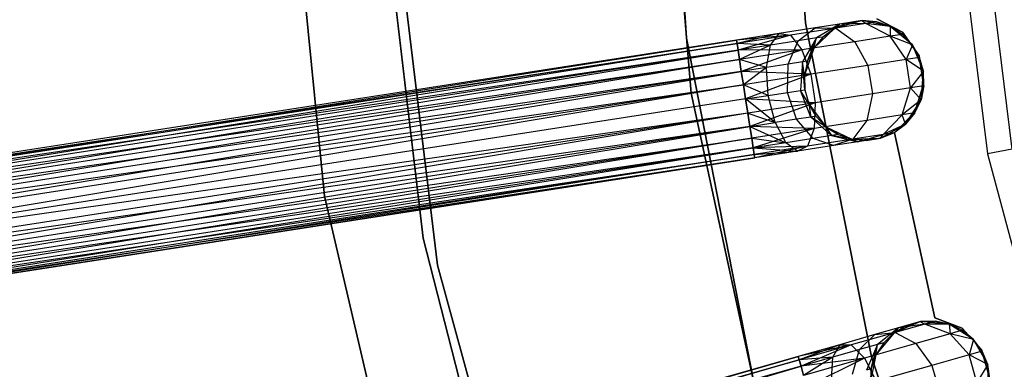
# Model space of a CAD drawing. Extents: x -91 to 92, y -91 to 92.
# Tile 39 of 256: x -55 to -39, y -11 to -5. Entities that reach past the tile are written whole.
import ezdxf

# ---------------------------------------------------------------- set-up
doc = ezdxf.new("R2010")
doc.units = 0
doc.header["$LTSCALE"] = 25.4
doc.layers.get('0').update_dxf_attribs({"linetype": 'CONTINUOUS'})

# ---------------------------------------------------------------- blocks, each defined once
blk = doc.blocks.new('NL2500012258_STL_2')
at = {"color": 0}
for p, q in [((50.359, -5.429, 186), (50.012, 0.231, 186)), ((50.012, 0.231, 178.5), (50.359, -5.429, 178.5)), ((50.012, 0.231, 178.5), (50.359, -5.429, 178.5)), ((50.359, -5.429, 186), (50.012, 0.231, 186)), ((48.011, 0.119, 186), (48.375, -5.684, 186)), ((48.375, -5.684, 178.5), (48.011, 0.119, 178.5)), ((48.375, -5.684, 178.5), (48.011, 0.119, 178.5)), ((48.011, 0.119, 186), (48.375, -5.684, 186)), ((47.968, -0.798, 186), (48.452, -6.599, 186)), ((48.452, -6.599, 187), (47.968, -0.798, 187)), ((47.968, -0.798, 186), (48.452, -6.599, 186)), ((48.452, -6.599, 187), (47.968, -0.798, 187)), ((42.345, -8.315, 20), (41.689, -1.702, 20)), ((41.689, -1.702, 26.5), (42.345, -8.315, 26.5)), ((42.345, -8.315, 20), (41.689, -1.702, 20)), ((41.689, -1.702, 26.5), (42.345, -8.315, 26.5)), ((52.722, -2.221, 149), (53.394, -7.612, 149)), ((52.722, -2.221, 149), (53.394, -7.612, 149)), ((53.805, -7.532, 173.005), (53.141, -2.198, 173.005)), ((53.805, -7.532, 173.005), (53.141, -2.198, 173.005)), ((43.367, -2.343, 19), (44.23, -9.467, 19)), ((44.23, -9.467, 20), (43.367, -2.343, 20)), ((44.23, -9.467, 20), (43.367, -2.343, 20)), ((43.367, -2.343, 19), (44.23, -9.467, 19)), ((43.223, -2.475, 20), (43.991, -9.016, 20)), ((43.991, -9.016, 26.5), (43.223, -2.475, 26.5)), ((43.991, -9.016, 26.5), (43.223, -2.475, 26.5)), ((43.223, -2.475, 20), (43.991, -9.016, 20)), ((51.304, -5.39, 185), (50.843, -5.52, 185)), ((51.304, -5.39, 185), (50.843, -5.52, 185)), ((51.304, -5.39, 179.5), (50.925, -5.449, 178.781)), ((51.304, -5.39, 179.5), (50.925, -5.449, 178.781)), ((51.066, -5.427, 179.5), (51.304, -5.39, 185)), ((51.066, -5.427, 179.5), (51.304, -5.39, 185)), ((51.772, -5.489, 185), (51.304, -5.39, 185)), ((51.544, -5.411, 179.5), (51.304, -5.39, 185)), ((51.772, -5.489, 185), (51.304, -5.39, 185)), ((51.544, -5.411, 179.5), (51.304, -5.39, 179.5)), ((51.304, -5.39, 179.5), (51.304, -5.39, 185)), ((51.544, -5.411, 179.5), (51.304, -5.39, 185)), ((51.304, -5.39, 179.5), (51.304, -5.39, 185)), ((51.304, -5.39, 179.5), (51.367, -5.439, 178.599)), ((51.544, -5.411, 179.5), (51.304, -5.39, 179.5)), ((51.304, -5.39, 179.5), (51.367, -5.439, 178.599)), ((51.544, -5.411, 179.5), (51.367, -5.439, 178.599)), ((51.544, -5.411, 179.5), (51.367, -5.439, 178.599)), ((51.772, -5.489, 179.5), (51.544, -5.411, 179.5)), ((51.544, -5.411, 179.5), (51.772, -5.489, 185)), ((51.544, -5.411, 179.5), (51.772, -5.489, 185)), ((51.772, -5.489, 179.5), (51.544, -5.411, 179.5)), ((51.975, -5.586, 185), (51.548, -5.359, 185)), ((51.548, -5.359, 183), (51.975, -5.586, 183)), ((51.548, -5.359, 183), (51.975, -5.586, 183)), ((51.975, -5.586, 185), (51.548, -5.359, 185)), ((50.522, -5.512, 178.171), (49.919, -5.605, 177.764)), ((50.522, -5.512, 178.171), (49.919, -5.605, 177.764)), ((50.863, -5.517, 177.835), (50.108, -5.634, 177.325)), ((50.863, -5.517, 177.835), (50.108, -5.634, 177.325)), ((50.235, -5.728, 178.487), (50.522, -5.512, 178.171)), ((50.235, -5.728, 178.487), (50.522, -5.512, 178.171)), ((51.457, -10.992, 186), (50.359, -5.429, 186)), ((50.359, -5.429, 178.5), (51.457, -10.992, 178.5)), ((50.359, -5.429, 186), (50.359, -5.429, 178.5)), ((50.359, -5.429, 178.5), (51.457, -10.992, 178.5)), ((50.359, -5.429, 186), (50.359, -5.429, 178.5)), ((51.457, -10.992, 186), (50.359, -5.429, 186)), ((50.843, -5.52, 185), (50.496, -5.849, 185)), ((50.843, -5.52, 185), (50.496, -5.849, 185)), ((50.925, -5.449, 178.781), (50.522, -5.512, 178.171)), ((50.925, -5.449, 178.781), (50.522, -5.512, 178.171)), ((50.522, -5.512, 178.171), (50.863, -5.517, 177.835)), ((50.522, -5.512, 178.171), (50.863, -5.517, 177.835)), ((50.925, -5.449, 178.781), (50.542, -5.68, 178.952)), ((50.925, -5.449, 178.781), (50.542, -5.68, 178.952)), ((50.65, -5.664, 179.5), (50.925, -5.449, 178.781)), ((50.65, -5.664, 179.5), (50.925, -5.449, 178.781)), ((50.843, -5.52, 179.5), (50.65, -5.664, 179.5)), ((50.65, -5.664, 179.5), (50.843, -5.52, 185)), ((50.65, -5.664, 179.5), (50.843, -5.52, 185)), ((50.843, -5.52, 179.5), (50.65, -5.664, 179.5)), ((51.066, -5.427, 179.5), (50.843, -5.52, 185)), ((51.066, -5.427, 179.5), (50.843, -5.52, 179.5)), ((51.066, -5.427, 179.5), (50.843, -5.52, 185)), ((51.066, -5.427, 179.5), (50.843, -5.52, 179.5)), ((50.843, -5.52, 179.5), (50.925, -5.449, 178.781)), ((50.843, -5.52, 179.5), (50.925, -5.449, 178.781)), ((50.843, -5.52, 179.5), (50.843, -5.52, 185)), ((50.843, -5.52, 179.5), (50.843, -5.52, 185)), ((51.367, -5.439, 178.599), (50.863, -5.517, 177.835)), ((51.367, -5.439, 178.599), (50.863, -5.517, 177.835)), ((50.863, -5.517, 177.835), (51.18, -5.743, 177.557)), ((50.863, -5.517, 177.835), (51.18, -5.743, 177.557)), ((51.066, -5.427, 179.5), (50.925, -5.449, 178.781)), ((51.066, -5.427, 179.5), (50.925, -5.449, 178.781)), ((51.367, -5.439, 178.599), (50.925, -5.449, 178.781)), ((51.367, -5.439, 178.599), (50.925, -5.449, 178.781)), ((51.772, -5.489, 179.5), (51.367, -5.439, 178.599)), ((51.772, -5.489, 179.5), (51.367, -5.439, 178.599)), ((51.768, -5.652, 178.448), (51.367, -5.439, 178.599)), ((51.768, -5.652, 178.448), (51.367, -5.439, 178.599)), ((51.772, -5.489, 179.5), (51.768, -5.652, 178.448)), ((51.772, -5.489, 179.5), (51.768, -5.652, 178.448)), ((52.141, -5.795, 185), (51.772, -5.489, 185)), ((51.975, -5.62, 179.5), (51.772, -5.489, 185)), ((52.141, -5.795, 185), (51.772, -5.489, 185)), ((51.975, -5.62, 179.5), (51.772, -5.489, 179.5)), ((51.772, -5.489, 179.5), (51.772, -5.489, 185)), ((51.975, -5.62, 179.5), (51.772, -5.489, 185)), ((51.772, -5.489, 179.5), (51.772, -5.489, 185)), ((51.975, -5.62, 179.5), (51.772, -5.489, 179.5)), ((49.209, -5.716, 177.379), (30.186, -8.668, 177.379)), ((49.209, -5.716, 177.621), (30.186, -8.668, 177.379)), ((49.209, -5.716, 177.621), (30.186, -8.668, 177.379)), ((49.209, -5.716, 177.379), (30.186, -8.668, 177.379)), ((30.195, -8.725, 177.855), (49.209, -5.716, 177.621)), ((30.195, -8.725, 177.855), (49.209, -5.716, 177.621)), ((48.375, -5.684, 186), (49.494, -11.39, 186)), ((49.494, -11.39, 178.5), (48.375, -5.684, 178.5)), ((48.375, -5.684, 186), (48.375, -5.684, 178.5)), ((48.375, -5.684, 186), (49.494, -11.39, 186)), ((48.375, -5.684, 186), (48.375, -5.684, 178.5)), ((49.494, -11.39, 178.5), (48.375, -5.684, 178.5)), ((49.919, -5.605, 177.764), (49.209, -5.716, 177.621)), ((49.919, -5.605, 177.764), (49.209, -5.716, 177.379)), ((49.919, -5.605, 177.764), (49.209, -5.716, 177.621)), ((49.919, -5.605, 177.764), (49.209, -5.716, 177.379)), ((50.108, -5.634, 177.325), (49.209, -5.716, 177.379)), ((50.108, -5.634, 177.325), (49.209, -5.716, 177.379)), ((49.209, -5.716, 177.621), (49.218, -5.773, 177.855)), ((49.218, -5.773, 177.145), (49.209, -5.716, 177.379)), ((49.218, -5.773, 177.145), (49.209, -5.716, 177.379)), ((49.209, -5.716, 177.621), (49.218, -5.773, 177.855)), ((49.919, -5.605, 177.764), (49.218, -5.773, 177.855)), ((49.919, -5.605, 177.764), (49.218, -5.773, 177.855)), ((50.108, -5.634, 177.325), (49.218, -5.773, 177.145)), ((50.108, -5.634, 177.325), (49.218, -5.773, 177.145)), ((50.108, -5.634, 177.325), (49.235, -5.883, 176.932)), ((50.108, -5.634, 177.325), (49.235, -5.883, 176.932)), ((49.776, -5.799, 178.177), (49.919, -5.605, 177.764)), ((49.776, -5.799, 178.177), (49.919, -5.605, 177.764)), ((50.235, -5.728, 178.487), (49.776, -5.799, 178.177)), ((50.235, -5.728, 178.487), (49.776, -5.799, 178.177)), ((49.919, -5.605, 177.764), (50.108, -5.634, 177.325)), ((49.919, -5.605, 177.764), (50.108, -5.634, 177.325)), ((50.068, -6.116, 178.712), (50.235, -5.728, 178.487)), ((50.068, -6.116, 178.712), (50.235, -5.728, 178.487)), ((50.108, -5.634, 177.325), (50.299, -5.88, 176.961)), ((50.108, -5.634, 177.325), (50.299, -5.88, 176.961)), ((50.542, -5.68, 178.952), (50.235, -5.728, 178.487)), ((50.542, -5.68, 178.952), (50.235, -5.728, 178.487)), ((50.542, -5.68, 178.952), (50.307, -6.079, 179.074)), ((50.542, -5.68, 178.952), (50.307, -6.079, 179.074)), ((50.391, -6.066, 179.5), (50.542, -5.68, 178.952)), ((50.391, -6.066, 179.5), (50.542, -5.68, 178.952)), ((50.65, -5.664, 179.5), (50.496, -5.849, 185)), ((50.65, -5.664, 179.5), (50.496, -5.849, 179.5)), ((50.65, -5.664, 179.5), (50.496, -5.849, 185)), ((50.65, -5.664, 179.5), (50.496, -5.849, 179.5)), ((50.496, -5.849, 179.5), (50.542, -5.68, 178.952)), ((50.496, -5.849, 179.5), (50.542, -5.68, 178.952)), ((50.65, -5.664, 179.5), (50.542, -5.68, 178.952)), ((50.65, -5.664, 179.5), (50.542, -5.68, 178.952)), ((51.768, -5.652, 178.448), (51.18, -5.743, 177.557)), ((51.768, -5.652, 178.448), (51.18, -5.743, 177.557)), ((51.975, -5.62, 179.5), (51.768, -5.652, 178.448)), ((51.975, -5.62, 179.5), (51.768, -5.652, 178.448)), ((52.141, -5.795, 179.5), (51.768, -5.652, 178.448)), ((52.141, -5.795, 179.5), (51.768, -5.652, 178.448)), ((52.037, -6.039, 178.363), (51.768, -5.652, 178.448)), ((52.037, -6.039, 178.363), (51.768, -5.652, 178.448)), ((52.254, -5.98, 185), (51.975, -5.586, 185)), ((51.975, -5.586, 185), (51.975, -5.586, 183)), ((51.975, -5.586, 183), (52.254, -5.98, 183)), ((51.975, -5.586, 185), (51.975, -5.586, 183)), ((51.975, -5.586, 183), (52.254, -5.98, 183)), ((52.254, -5.98, 185), (51.975, -5.586, 185)), ((52.141, -5.795, 179.5), (51.975, -5.62, 179.5)), ((51.975, -5.62, 179.5), (52.141, -5.795, 185)), ((51.975, -5.62, 179.5), (52.141, -5.795, 185)), ((52.141, -5.795, 179.5), (51.975, -5.62, 179.5)), ((30.186, -8.668, 177.379), (49.218, -5.773, 177.145)), ((30.186, -8.668, 177.379), (49.218, -5.773, 177.145)), ((49.218, -5.773, 177.855), (30.195, -8.725, 177.855)), ((49.218, -5.773, 177.855), (30.195, -8.725, 177.855)), ((49.235, -5.883, 178.068), (30.195, -8.725, 177.855)), ((49.235, -5.883, 178.068), (30.195, -8.725, 177.855)), ((49.218, -5.773, 177.145), (30.213, -8.836, 176.932)), ((49.218, -5.773, 177.145), (30.213, -8.836, 176.932)), ((49.235, -5.883, 176.932), (30.213, -8.836, 176.932)), ((49.235, -5.883, 176.932), (30.213, -8.836, 176.932)), ((30.237, -8.994, 178.249), (49.235, -5.883, 178.068)), ((30.237, -8.994, 178.249), (49.235, -5.883, 178.068)), ((49.776, -5.799, 178.177), (49.218, -5.773, 177.855)), ((49.218, -5.773, 177.855), (49.235, -5.883, 178.068)), ((49.776, -5.799, 178.177), (49.218, -5.773, 177.855)), ((49.235, -5.883, 176.932), (49.218, -5.773, 177.145)), ((49.235, -5.883, 176.932), (49.218, -5.773, 177.145)), ((49.218, -5.773, 177.855), (49.235, -5.883, 178.068)), ((49.776, -5.799, 178.177), (49.235, -5.883, 178.068)), ((49.776, -5.799, 178.177), (49.235, -5.883, 178.068)), ((50.299, -5.88, 176.961), (49.235, -5.883, 176.932)), ((50.299, -5.88, 176.961), (49.235, -5.883, 176.932)), ((49.235, -5.883, 178.068), (49.259, -6.041, 178.249)), ((49.259, -6.041, 176.751), (49.235, -5.883, 176.932)), ((49.259, -6.041, 176.751), (49.235, -5.883, 176.932)), ((49.235, -5.883, 178.068), (49.259, -6.041, 178.249)), ((49.776, -5.799, 178.177), (49.259, -6.041, 178.249)), ((49.776, -5.799, 178.177), (49.259, -6.041, 178.249)), ((50.299, -5.88, 176.961), (49.259, -6.041, 176.751)), ((50.299, -5.88, 176.961), (49.259, -6.041, 176.751)), ((50.299, -5.88, 176.961), (49.29, -6.237, 176.615)), ((50.299, -5.88, 176.961), (49.29, -6.237, 176.615)), ((49.711, -6.172, 178.47), (49.776, -5.799, 178.177)), ((49.711, -6.172, 178.47), (49.776, -5.799, 178.177)), ((51.18, -5.743, 177.557), (50.299, -5.88, 176.961)), ((51.18, -5.743, 177.557), (50.299, -5.88, 176.961)), ((50.299, -5.88, 176.961), (50.448, -6.286, 176.755)), ((50.299, -5.88, 176.961), (50.448, -6.286, 176.755)), ((50.496, -5.849, 185), (50.341, -6.302, 185)), ((50.496, -5.849, 185), (50.341, -6.302, 185)), ((50.496, -5.849, 179.5), (50.391, -6.066, 179.5)), ((50.391, -6.066, 179.5), (50.496, -5.849, 185)), ((50.391, -6.066, 179.5), (50.496, -5.849, 185)), ((50.496, -5.849, 179.5), (50.391, -6.066, 179.5)), ((50.496, -5.849, 179.5), (50.496, -5.849, 185)), ((50.496, -5.849, 179.5), (50.496, -5.849, 185)), ((51.18, -5.743, 177.557), (51.4, -6.138, 177.399)), ((51.18, -5.743, 177.557), (51.4, -6.138, 177.399)), ((52.141, -5.795, 179.5), (52.037, -6.039, 178.363)), ((52.141, -5.795, 179.5), (52.037, -6.039, 178.363)), ((52.325, -6.236, 185), (52.141, -5.795, 185)), ((52.325, -6.236, 185), (52.141, -5.795, 185)), ((52.26, -6.004, 179.5), (52.141, -5.795, 185)), ((52.26, -6.004, 179.5), (52.141, -5.795, 179.5)), ((52.141, -5.795, 179.5), (52.141, -5.795, 185)), ((52.26, -6.004, 179.5), (52.141, -5.795, 185)), ((52.141, -5.795, 179.5), (52.141, -5.795, 185)), ((52.26, -6.004, 179.5), (52.141, -5.795, 179.5)), ((30.213, -8.836, 176.932), (49.259, -6.041, 176.751)), ((30.213, -8.836, 176.932), (49.259, -6.041, 176.751)), ((49.259, -6.041, 178.249), (30.237, -8.994, 178.249)), ((49.259, -6.041, 178.249), (30.237, -8.994, 178.249)), ((49.259, -6.041, 176.751), (30.267, -9.19, 176.615)), ((49.259, -6.041, 176.751), (30.267, -9.19, 176.615)), ((49.711, -6.172, 178.47), (49.259, -6.041, 178.249)), ((49.259, -6.041, 178.249), (49.29, -6.237, 178.385)), ((49.711, -6.172, 178.47), (49.259, -6.041, 178.249)), ((49.29, -6.237, 176.615), (49.259, -6.041, 176.751)), ((49.29, -6.237, 176.615), (49.259, -6.041, 176.751)), ((49.259, -6.041, 178.249), (49.29, -6.237, 178.385)), ((50.391, -6.066, 179.5), (50.307, -6.079, 179.074)), ((50.391, -6.066, 179.5), (50.307, -6.079, 179.074)), ((50.391, -6.066, 179.5), (50.341, -6.302, 185)), ((50.391, -6.066, 179.5), (50.341, -6.302, 185)), ((50.391, -6.066, 179.5), (50.341, -6.302, 179.5)), ((50.391, -6.066, 179.5), (50.341, -6.302, 179.5)), ((52.037, -6.039, 178.363), (51.4, -6.138, 177.399)), ((52.037, -6.039, 178.363), (51.4, -6.138, 177.399)), ((52.26, -6.004, 179.5), (52.037, -6.039, 178.363)), ((52.26, -6.004, 179.5), (52.037, -6.039, 178.363)), ((52.325, -6.236, 179.5), (52.037, -6.039, 178.363)), ((52.325, -6.236, 179.5), (52.037, -6.039, 178.363)), ((52.11, -6.512, 178.363), (52.037, -6.039, 178.363)), ((52.11, -6.512, 178.363), (52.037, -6.039, 178.363)), ((52.328, -6.457, 185), (52.254, -5.98, 185)), ((52.254, -5.98, 185), (52.254, -5.98, 183)), ((52.254, -5.98, 183), (52.328, -6.457, 183)), ((52.254, -5.98, 185), (52.254, -5.98, 183)), ((52.254, -5.98, 183), (52.328, -6.457, 183)), ((52.328, -6.457, 185), (52.254, -5.98, 185)), ((52.325, -6.236, 185), (52.26, -6.004, 179.5)), ((52.325, -6.236, 179.5), (52.26, -6.004, 179.5)), ((52.325, -6.236, 185), (52.26, -6.004, 179.5)), ((52.325, -6.236, 179.5), (52.26, -6.004, 179.5)), ((49.711, -6.172, 178.47), (49.29, -6.237, 178.385)), ((49.711, -6.172, 178.47), (49.29, -6.237, 178.385)), ((49.711, -6.172, 178.47), (49.324, -6.46, 178.471)), ((49.711, -6.172, 178.47), (49.324, -6.46, 178.471)), ((50.068, -6.116, 178.712), (49.711, -6.172, 178.47)), ((50.068, -6.116, 178.712), (49.711, -6.172, 178.47)), ((49.739, -6.638, 178.576), (49.711, -6.172, 178.47)), ((49.739, -6.638, 178.576), (49.711, -6.172, 178.47)), ((50.06, -6.588, 178.793), (50.068, -6.116, 178.712)), ((50.06, -6.588, 178.793), (50.068, -6.116, 178.712)), ((50.307, -6.079, 179.074), (50.068, -6.116, 178.712)), ((50.307, -6.079, 179.074), (50.068, -6.116, 178.712)), ((50.307, -6.079, 179.074), (50.274, -6.555, 179.117)), ((50.307, -6.079, 179.074), (50.274, -6.555, 179.117)), ((50.349, -6.543, 179.5), (50.307, -6.079, 179.074)), ((50.341, -6.302, 179.5), (50.307, -6.079, 179.074)), ((50.349, -6.543, 179.5), (50.307, -6.079, 179.074)), ((50.341, -6.302, 179.5), (50.307, -6.079, 179.074)), ((51.4, -6.138, 177.399), (50.448, -6.286, 176.755)), ((51.4, -6.138, 177.399), (50.448, -6.286, 176.755)), ((51.4, -6.138, 177.399), (51.474, -6.611, 177.399)), ((51.4, -6.138, 177.399), (51.474, -6.611, 177.399)), ((49.29, -6.237, 178.385), (30.237, -8.994, 178.249)), ((49.29, -6.237, 178.385), (30.237, -8.994, 178.249)), ((49.29, -6.237, 176.615), (30.267, -9.19, 176.615)), ((49.29, -6.237, 176.615), (30.267, -9.19, 176.615)), ((30.302, -9.413, 178.471), (49.29, -6.237, 178.385)), ((30.302, -9.413, 178.471), (49.29, -6.237, 178.385)), ((49.29, -6.237, 178.385), (49.324, -6.46, 178.471)), ((50.448, -6.286, 176.755), (49.29, -6.237, 176.615)), ((50.448, -6.286, 176.755), (49.29, -6.237, 176.615)), ((49.324, -6.46, 176.529), (49.29, -6.237, 176.615)), ((49.324, -6.46, 176.529), (49.29, -6.237, 176.615)), ((49.29, -6.237, 178.385), (49.324, -6.46, 178.471)), ((50.448, -6.286, 176.755), (49.324, -6.46, 176.529)), ((50.448, -6.286, 176.755), (49.324, -6.46, 176.529)), ((50.448, -6.286, 176.755), (49.361, -6.696, 176.5)), ((50.448, -6.286, 176.755), (49.361, -6.696, 176.5)), ((50.341, -6.302, 185), (50.349, -6.543, 185)), ((50.341, -6.302, 179.5), (50.341, -6.302, 185)), ((50.341, -6.302, 179.5), (50.341, -6.302, 185)), ((50.341, -6.302, 179.5), (50.349, -6.543, 179.5)), ((50.341, -6.302, 185), (50.349, -6.543, 185)), ((50.341, -6.302, 179.5), (50.349, -6.543, 179.5)), ((50.448, -6.286, 176.755), (50.521, -6.759, 176.755)), ((50.448, -6.286, 176.755), (50.521, -6.759, 176.755)), ((52.325, -6.236, 179.5), (52.11, -6.512, 178.363)), ((52.325, -6.236, 179.5), (52.11, -6.512, 178.363)), ((52.284, -6.713, 185), (52.325, -6.236, 185)), ((52.284, -6.713, 185), (52.325, -6.236, 185)), ((52.333, -6.477, 179.5), (52.325, -6.236, 185)), ((52.333, -6.477, 179.5), (52.325, -6.236, 185)), ((52.333, -6.477, 179.5), (52.325, -6.236, 179.5)), ((52.325, -6.236, 179.5), (52.325, -6.236, 185)), ((52.325, -6.236, 179.5), (52.325, -6.236, 185)), ((52.333, -6.477, 179.5), (52.325, -6.236, 179.5)), ((30.267, -9.19, 176.615), (49.324, -6.46, 176.529)), ((30.267, -9.19, 176.615), (49.324, -6.46, 176.529)), ((49.324, -6.46, 178.471), (30.302, -9.413, 178.471)), ((49.324, -6.46, 178.471), (30.302, -9.413, 178.471)), ((49.324, -6.46, 176.529), (30.339, -9.649, 176.5)), ((49.324, -6.46, 176.529), (30.339, -9.649, 176.5)), ((49.739, -6.638, 178.576), (49.324, -6.46, 178.471)), ((49.324, -6.46, 178.471), (49.361, -6.696, 178.5)), ((49.739, -6.638, 178.576), (49.324, -6.46, 178.471)), ((49.361, -6.696, 176.5), (49.324, -6.46, 176.529)), ((49.324, -6.46, 178.471), (49.361, -6.696, 178.5)), ((49.361, -6.696, 176.5), (49.324, -6.46, 176.529)), ((50.06, -6.588, 178.793), (50.274, -6.555, 179.117)), ((50.06, -6.588, 178.793), (50.274, -6.555, 179.117)), ((50.274, -6.555, 179.117), (50.349, -6.543, 179.5)), ((50.274, -6.555, 179.117), (50.349, -6.543, 179.5)), ((50.45, -6.998, 179.074), (50.274, -6.555, 179.117)), ((50.45, -6.998, 179.074), (50.274, -6.555, 179.117)), ((50.415, -6.775, 179.5), (50.274, -6.555, 179.117)), ((50.415, -6.775, 179.5), (50.274, -6.555, 179.117)), ((50.349, -6.543, 185), (50.415, -6.775, 185)), ((50.349, -6.543, 179.5), (50.349, -6.543, 185)), ((50.349, -6.543, 179.5), (50.349, -6.543, 185)), ((50.349, -6.543, 179.5), (50.415, -6.775, 179.5)), ((50.349, -6.543, 185), (50.415, -6.775, 185)), ((50.349, -6.543, 179.5), (50.415, -6.775, 179.5)), ((52.11, -6.512, 178.363), (51.474, -6.611, 177.399)), ((52.11, -6.512, 178.363), (51.474, -6.611, 177.399)), ((51.972, -6.962, 178.448), (52.11, -6.512, 178.363)), ((51.972, -6.962, 178.448), (52.11, -6.512, 178.363)), ((52.333, -6.477, 179.5), (52.11, -6.512, 178.363)), ((52.333, -6.477, 179.5), (52.11, -6.512, 178.363)), ((52.284, -6.713, 179.5), (52.11, -6.512, 178.363)), ((52.284, -6.713, 179.5), (52.11, -6.512, 178.363)), ((52.18, -6.916, 185), (52.328, -6.457, 185)), ((52.328, -6.457, 183), (52.18, -6.916, 183)), ((52.328, -6.457, 183), (52.18, -6.916, 183)), ((52.18, -6.916, 185), (52.328, -6.457, 185)), ((52.284, -6.713, 179.5), (52.333, -6.477, 179.5)), ((52.333, -6.477, 179.5), (52.284, -6.713, 185)), ((52.333, -6.477, 179.5), (52.284, -6.713, 185)), ((52.284, -6.713, 179.5), (52.333, -6.477, 179.5)), ((52.328, -6.457, 185), (52.328, -6.457, 183)), ((52.328, -6.457, 185), (52.328, -6.457, 183)), ((49.361, -6.696, 178.5), (30.339, -9.649, 178.5)), ((49.361, -6.696, 178.5), (30.339, -9.649, 178.5)), ((49.361, -6.696, 176.5), (30.339, -9.649, 176.5)), ((49.361, -6.696, 176.5), (30.339, -9.649, 176.5)), ((48.452, -6.599, 186), (48.452, -6.599, 187)), ((48.452, -6.599, 186), (49.689, -12.287, 186)), ((49.689, -12.287, 187), (48.452, -6.599, 187)), ((48.452, -6.599, 186), (48.452, -6.599, 187)), ((48.452, -6.599, 186), (49.689, -12.287, 186)), ((49.689, -12.287, 187), (48.452, -6.599, 187)), ((49.361, -6.696, 178.5), (49.739, -6.638, 178.576)), ((49.361, -6.696, 178.5), (49.739, -6.638, 178.576)), ((50.521, -6.759, 176.755), (49.361, -6.696, 176.5)), ((50.521, -6.759, 176.755), (49.361, -6.696, 176.5)), ((49.398, -6.933, 176.529), (49.361, -6.696, 176.5)), ((49.361, -6.696, 178.5), (49.398, -6.933, 178.471)), ((49.854, -7.09, 178.47), (49.361, -6.696, 178.5)), ((49.854, -7.09, 178.47), (49.361, -6.696, 178.5)), ((49.361, -6.696, 178.5), (49.398, -6.933, 178.471)), ((49.398, -6.933, 176.529), (49.361, -6.696, 176.5)), ((49.739, -6.638, 178.576), (50.06, -6.588, 178.793)), ((49.739, -6.638, 178.576), (50.06, -6.588, 178.793)), ((49.854, -7.09, 178.47), (49.739, -6.638, 178.576)), ((49.854, -7.09, 178.47), (49.739, -6.638, 178.576)), ((50.211, -7.035, 178.712), (50.06, -6.588, 178.793)), ((50.211, -7.035, 178.712), (50.06, -6.588, 178.793)), ((51.474, -6.611, 177.399), (50.521, -6.759, 176.755)), ((51.474, -6.611, 177.399), (50.521, -6.759, 176.755)), ((51.474, -6.611, 177.399), (51.383, -7.054, 177.557)), ((51.474, -6.611, 177.399), (51.383, -7.054, 177.557)), ((52.284, -6.713, 179.5), (51.972, -6.962, 178.448)), ((52.284, -6.713, 179.5), (51.972, -6.962, 178.448)), ((52.025, -7.116, 185), (52.284, -6.713, 185)), ((52.025, -7.116, 185), (52.284, -6.713, 185)), ((52.179, -6.93, 179.5), (52.284, -6.713, 185)), ((52.179, -6.93, 179.5), (52.284, -6.713, 179.5)), ((52.179, -6.93, 179.5), (52.284, -6.713, 185)), ((52.179, -6.93, 179.5), (52.284, -6.713, 179.5)), ((52.284, -6.713, 179.5), (52.284, -6.713, 185)), ((52.284, -6.713, 179.5), (52.284, -6.713, 185)), ((50.521, -6.759, 176.755), (49.398, -6.933, 176.529)), ((50.521, -6.759, 176.755), (49.398, -6.933, 176.529)), ((50.521, -6.759, 176.755), (49.432, -7.156, 176.615)), ((50.521, -6.759, 176.755), (49.432, -7.156, 176.615)), ((50.415, -6.775, 185), (50.699, -7.16, 185)), ((50.415, -6.775, 179.5), (50.415, -6.775, 185)), ((50.415, -6.775, 179.5), (50.415, -6.775, 185)), ((50.415, -6.775, 179.5), (50.534, -6.985, 179.5)), ((50.534, -6.985, 179.5), (50.415, -6.775, 185)), ((50.534, -6.985, 179.5), (50.415, -6.775, 185)), ((50.415, -6.775, 185), (50.699, -7.16, 185)), ((50.415, -6.775, 179.5), (50.534, -6.985, 179.5)), ((50.415, -6.775, 179.5), (50.45, -6.998, 179.074)), ((50.415, -6.775, 179.5), (50.45, -6.998, 179.074)), ((50.521, -6.759, 176.755), (50.502, -7.19, 176.961)), ((50.521, -6.759, 176.755), (50.502, -7.19, 176.961)), ((49.398, -6.933, 176.529), (30.339, -9.649, 176.5)), ((49.398, -6.933, 176.529), (30.339, -9.649, 176.5)), ((49.398, -6.933, 178.471), (30.375, -9.886, 178.471)), ((49.398, -6.933, 178.471), (30.375, -9.886, 178.471)), ((49.398, -6.933, 176.529), (30.41, -10.109, 176.615)), ((49.398, -6.933, 176.529), (30.41, -10.109, 176.615)), ((49.432, -7.156, 176.615), (49.398, -6.933, 176.529)), ((49.398, -6.933, 178.471), (49.854, -7.09, 178.47)), ((49.398, -6.933, 178.471), (49.854, -7.09, 178.47)), ((49.398, -6.933, 178.471), (49.432, -7.156, 178.385)), ((49.398, -6.933, 178.471), (49.432, -7.156, 178.385)), ((49.432, -7.156, 176.615), (49.398, -6.933, 176.529)), ((50.211, -7.035, 178.712), (49.854, -7.09, 178.47)), ((50.211, -7.035, 178.712), (49.854, -7.09, 178.47)), ((50.45, -6.998, 179.074), (50.211, -7.035, 178.712)), ((50.45, -6.998, 179.074), (50.211, -7.035, 178.712)), ((50.488, -7.354, 178.487), (50.211, -7.035, 178.712)), ((50.488, -7.354, 178.487), (50.211, -7.035, 178.712)), ((50.534, -6.985, 179.5), (50.45, -6.998, 179.074)), ((50.534, -6.985, 179.5), (50.45, -6.998, 179.074)), ((50.794, -7.307, 178.952), (50.45, -6.998, 179.074)), ((50.699, -7.16, 179.5), (50.45, -6.998, 179.074)), ((50.794, -7.307, 178.952), (50.45, -6.998, 179.074)), ((50.699, -7.16, 179.5), (50.45, -6.998, 179.074)), ((51.383, -7.054, 177.557), (50.502, -7.19, 176.961)), ((51.383, -7.054, 177.557), (50.502, -7.19, 176.961)), ((50.534, -6.985, 179.5), (50.699, -7.16, 185)), ((50.534, -6.985, 179.5), (50.699, -7.16, 179.5)), ((50.534, -6.985, 179.5), (50.699, -7.16, 185)), ((50.534, -6.985, 179.5), (50.699, -7.16, 179.5)), ((51.383, -7.054, 177.557), (51.15, -7.365, 177.835)), ((51.383, -7.054, 177.557), (51.15, -7.365, 177.835)), ((51.972, -6.962, 178.448), (51.383, -7.054, 177.557)), ((51.972, -6.962, 178.448), (51.383, -7.054, 177.557)), ((51.654, -7.287, 178.599), (51.972, -6.962, 178.448)), ((51.654, -7.287, 178.599), (51.972, -6.962, 178.448)), ((51.843, -7.261, 185), (52.18, -6.916, 185)), ((52.18, -6.916, 183), (51.843, -7.261, 183)), ((52.18, -6.916, 183), (51.843, -7.261, 183)), ((51.843, -7.261, 185), (52.18, -6.916, 185)), ((52.179, -6.93, 179.5), (51.972, -6.962, 178.448)), ((52.179, -6.93, 179.5), (51.972, -6.962, 178.448)), ((52.025, -7.116, 179.5), (51.972, -6.962, 178.448)), ((52.025, -7.116, 179.5), (51.972, -6.962, 178.448)), ((52.025, -7.116, 179.5), (52.179, -6.93, 179.5)), ((52.179, -6.93, 179.5), (52.025, -7.116, 185)), ((52.179, -6.93, 179.5), (52.025, -7.116, 185)), ((52.025, -7.116, 179.5), (52.179, -6.93, 179.5)), ((52.18, -6.916, 185), (52.18, -6.916, 183)), ((52.18, -6.916, 185), (52.18, -6.916, 183)), ((49.432, -7.156, 178.385), (30.375, -9.886, 178.471)), ((49.432, -7.156, 178.385), (30.375, -9.886, 178.471)), ((49.432, -7.156, 176.615), (30.41, -10.109, 176.615)), ((49.432, -7.156, 176.615), (30.41, -10.109, 176.615)), ((30.44, -10.305, 178.249), (49.432, -7.156, 178.385)), ((30.44, -10.305, 178.249), (49.432, -7.156, 178.385)), ((49.432, -7.156, 178.385), (49.854, -7.09, 178.47)), ((49.432, -7.156, 178.385), (49.854, -7.09, 178.47)), ((50.502, -7.19, 176.961), (49.432, -7.156, 176.615)), ((50.502, -7.19, 176.961), (49.432, -7.156, 176.615)), ((49.463, -7.352, 176.751), (49.432, -7.156, 176.615)), ((49.432, -7.156, 178.385), (50.029, -7.426, 178.177)), ((49.432, -7.156, 178.385), (50.029, -7.426, 178.177)), ((49.432, -7.156, 178.385), (49.463, -7.352, 178.249)), ((49.432, -7.156, 178.385), (49.463, -7.352, 178.249)), ((49.463, -7.352, 176.751), (49.432, -7.156, 176.615)), ((50.502, -7.19, 176.961), (49.463, -7.352, 176.751)), ((50.502, -7.19, 176.961), (49.463, -7.352, 176.751)), ((50.502, -7.19, 176.961), (49.487, -7.51, 176.932)), ((50.502, -7.19, 176.961), (49.487, -7.51, 176.932)), ((49.854, -7.09, 178.47), (50.029, -7.426, 178.177)), ((49.854, -7.09, 178.47), (50.029, -7.426, 178.177)), ((50.502, -7.19, 176.961), (50.395, -7.482, 177.325)), ((50.502, -7.19, 176.961), (50.395, -7.482, 177.325)), ((50.699, -7.16, 185), (51.13, -7.368, 185)), ((50.699, -7.16, 179.5), (50.699, -7.16, 185)), ((50.699, -7.16, 179.5), (50.699, -7.16, 185)), ((50.699, -7.16, 179.5), (50.902, -7.29, 179.5)), ((50.902, -7.29, 179.5), (50.699, -7.16, 185)), ((50.902, -7.29, 179.5), (50.699, -7.16, 185)), ((50.699, -7.16, 185), (51.13, -7.368, 185)), ((50.699, -7.16, 179.5), (50.902, -7.29, 179.5)), ((50.699, -7.16, 179.5), (50.794, -7.307, 178.952)), ((50.699, -7.16, 179.5), (50.794, -7.307, 178.952)), ((51.609, -7.352, 185), (52.025, -7.116, 185)), ((51.609, -7.352, 185), (52.025, -7.116, 185)), ((52.025, -7.116, 179.5), (51.654, -7.287, 178.599)), ((52.025, -7.116, 179.5), (51.654, -7.287, 178.599)), ((51.831, -7.259, 179.5), (52.025, -7.116, 185)), ((51.831, -7.259, 179.5), (52.025, -7.116, 179.5)), ((51.831, -7.259, 179.5), (52.025, -7.116, 185)), ((51.831, -7.259, 179.5), (52.025, -7.116, 179.5)), ((52.025, -7.116, 179.5), (52.025, -7.116, 185)), ((52.025, -7.116, 179.5), (52.025, -7.116, 185)), ((30.41, -10.109, 176.615), (49.463, -7.352, 176.751)), ((30.41, -10.109, 176.615), (49.463, -7.352, 176.751)), ((49.463, -7.352, 178.249), (30.44, -10.305, 178.249)), ((49.463, -7.352, 178.249), (30.44, -10.305, 178.249)), ((49.463, -7.352, 176.751), (30.465, -10.463, 176.932)), ((49.463, -7.352, 176.751), (30.465, -10.463, 176.932)), ((49.487, -7.51, 176.932), (49.463, -7.352, 176.751)), ((49.463, -7.352, 178.249), (50.029, -7.426, 178.177)), ((49.463, -7.352, 178.249), (50.029, -7.426, 178.177)), ((49.463, -7.352, 178.249), (49.487, -7.51, 178.068)), ((49.463, -7.352, 178.249), (49.487, -7.51, 178.068)), ((49.487, -7.51, 176.932), (49.463, -7.352, 176.751)), ((50.488, -7.354, 178.487), (50.029, -7.426, 178.177)), ((50.488, -7.354, 178.487), (50.029, -7.426, 178.177)), ((51.15, -7.365, 177.835), (50.395, -7.482, 177.325)), ((51.15, -7.365, 177.835), (50.395, -7.482, 177.325)), ((50.794, -7.307, 178.952), (50.488, -7.354, 178.487)), ((50.794, -7.307, 178.952), (50.488, -7.354, 178.487)), ((50.826, -7.474, 178.171), (50.488, -7.354, 178.487)), ((50.826, -7.474, 178.171), (50.488, -7.354, 178.487)), ((50.902, -7.29, 179.5), (50.794, -7.307, 178.952)), ((50.902, -7.29, 179.5), (50.794, -7.307, 178.952)), ((51.13, -7.368, 179.5), (50.794, -7.307, 178.952)), ((50.794, -7.307, 178.952), (51.229, -7.411, 178.781)), ((50.794, -7.307, 178.952), (51.229, -7.411, 178.781)), ((51.13, -7.368, 179.5), (50.794, -7.307, 178.952)), ((51.15, -7.365, 177.835), (50.826, -7.474, 178.171)), ((51.15, -7.365, 177.835), (50.826, -7.474, 178.171)), ((50.902, -7.29, 179.5), (51.13, -7.368, 185)), ((50.902, -7.29, 179.5), (51.13, -7.368, 179.5)), ((50.902, -7.29, 179.5), (51.13, -7.368, 185)), ((50.902, -7.29, 179.5), (51.13, -7.368, 179.5)), ((51.13, -7.368, 185), (51.609, -7.352, 185)), ((51.13, -7.368, 185), (51.609, -7.352, 185)), ((51.13, -7.368, 179.5), (51.13, -7.368, 185)), ((51.13, -7.368, 179.5), (51.13, -7.368, 185)), ((51.13, -7.368, 179.5), (51.37, -7.389, 179.5)), ((51.37, -7.389, 179.5), (51.13, -7.368, 185)), ((51.37, -7.389, 179.5), (51.13, -7.368, 185)), ((51.13, -7.368, 179.5), (51.37, -7.389, 179.5)), ((51.13, -7.368, 179.5), (51.229, -7.411, 178.781)), ((51.13, -7.368, 179.5), (51.229, -7.411, 178.781)), ((51.654, -7.287, 178.599), (51.15, -7.365, 177.835)), ((51.654, -7.287, 178.599), (51.15, -7.365, 177.835)), ((51.229, -7.411, 178.781), (51.654, -7.287, 178.599)), ((51.229, -7.411, 178.781), (51.654, -7.287, 178.599)), ((51.609, -7.352, 179.5), (51.229, -7.411, 178.781)), ((51.609, -7.352, 179.5), (51.229, -7.411, 178.781)), ((51.37, -7.389, 179.5), (51.609, -7.352, 185)), ((51.37, -7.389, 179.5), (51.609, -7.352, 185)), ((51.609, -7.352, 179.5), (51.831, -7.259, 179.5)), ((51.831, -7.259, 179.5), (51.609, -7.352, 185)), ((51.831, -7.259, 179.5), (51.609, -7.352, 185)), ((51.609, -7.352, 179.5), (51.831, -7.259, 179.5)), ((51.609, -7.352, 179.5), (51.654, -7.287, 178.599)), ((51.609, -7.352, 179.5), (51.654, -7.287, 178.599)), ((51.609, -7.352, 179.5), (51.609, -7.352, 185)), ((51.609, -7.352, 179.5), (51.609, -7.352, 185)), ((51.831, -7.259, 179.5), (51.654, -7.287, 178.599)), ((51.831, -7.259, 179.5), (51.654, -7.287, 178.599)), ((52.516, -10.344, 185), (51.843, -7.261, 185)), ((51.843, -7.261, 185), (51.843, -7.261, 183)), ((51.843, -7.261, 183), (52.516, -10.344, 183)), ((51.843, -7.261, 185), (51.843, -7.261, 183)), ((51.843, -7.261, 183), (52.516, -10.344, 183)), ((52.516, -10.344, 185), (51.843, -7.261, 185)), ((49.487, -7.51, 178.068), (30.44, -10.305, 178.249)), ((49.487, -7.51, 178.068), (30.44, -10.305, 178.249)), ((49.487, -7.51, 176.932), (30.465, -10.463, 176.932)), ((49.487, -7.51, 176.932), (30.465, -10.463, 176.932)), ((30.482, -10.573, 177.855), (49.487, -7.51, 178.068)), ((30.482, -10.573, 177.855), (49.487, -7.51, 178.068)), ((50.029, -7.426, 178.177), (49.487, -7.51, 178.068)), ((50.029, -7.426, 178.177), (49.487, -7.51, 178.068)), ((50.395, -7.482, 177.325), (49.487, -7.51, 176.932)), ((50.395, -7.482, 177.325), (49.487, -7.51, 176.932)), ((49.504, -7.62, 177.145), (49.487, -7.51, 176.932)), ((49.487, -7.51, 178.068), (50.224, -7.567, 177.764)), ((49.487, -7.51, 178.068), (50.224, -7.567, 177.764)), ((49.487, -7.51, 178.068), (49.504, -7.62, 177.855)), ((49.487, -7.51, 178.068), (49.504, -7.62, 177.855)), ((49.504, -7.62, 177.145), (49.487, -7.51, 176.932)), ((50.395, -7.482, 177.325), (49.504, -7.62, 177.145)), ((50.395, -7.482, 177.325), (49.504, -7.62, 177.145)), ((50.395, -7.482, 177.325), (49.513, -7.677, 177.379)), ((50.395, -7.482, 177.325), (49.513, -7.677, 177.379)), ((50.224, -7.567, 177.764), (50.029, -7.426, 178.177)), ((50.224, -7.567, 177.764), (50.029, -7.426, 178.177)), ((50.826, -7.474, 178.171), (50.224, -7.567, 177.764)), ((50.826, -7.474, 178.171), (50.224, -7.567, 177.764)), ((50.395, -7.482, 177.325), (50.224, -7.567, 177.764)), ((50.395, -7.482, 177.325), (50.224, -7.567, 177.764)), ((51.229, -7.411, 178.781), (50.826, -7.474, 178.171)), ((51.229, -7.411, 178.781), (50.826, -7.474, 178.171)), ((51.37, -7.389, 179.5), (51.229, -7.411, 178.781)), ((51.37, -7.389, 179.5), (51.229, -7.411, 178.781)), ((53.805, -7.532, 173.005), (53.394, -7.612, 149)), ((53.805, -7.532, 173.005), (53.394, -7.612, 149)), ((30.465, -10.463, 176.932), (49.504, -7.62, 177.145)), ((30.465, -10.463, 176.932), (49.504, -7.62, 177.145)), ((49.504, -7.62, 177.855), (30.482, -10.573, 177.855)), ((49.504, -7.62, 177.855), (30.482, -10.573, 177.855)), ((49.513, -7.677, 177.621), (30.482, -10.573, 177.855)), ((49.513, -7.677, 177.621), (30.482, -10.573, 177.855)), ((49.504, -7.62, 177.145), (30.491, -10.63, 177.379)), ((49.504, -7.62, 177.145), (30.491, -10.63, 177.379)), ((30.491, -10.63, 177.379), (49.513, -7.677, 177.621)), ((49.513, -7.677, 177.379), (30.491, -10.63, 177.379)), ((30.491, -10.63, 177.379), (49.513, -7.677, 177.621)), ((49.513, -7.677, 177.379), (30.491, -10.63, 177.379)), ((49.504, -7.62, 177.855), (50.224, -7.567, 177.764)), ((49.504, -7.62, 177.855), (50.224, -7.567, 177.764)), ((49.513, -7.677, 177.379), (49.504, -7.62, 177.145)), ((49.504, -7.62, 177.855), (49.513, -7.677, 177.621)), ((49.504, -7.62, 177.855), (49.513, -7.677, 177.621)), ((49.513, -7.677, 177.379), (49.504, -7.62, 177.145)), ((50.224, -7.567, 177.764), (49.513, -7.677, 177.379)), ((50.224, -7.567, 177.764), (49.513, -7.677, 177.621)), ((50.224, -7.567, 177.764), (49.513, -7.677, 177.379)), ((50.224, -7.567, 177.764), (49.513, -7.677, 177.621)), ((53.394, -7.612, 149), (54.794, -12.861, 149)), ((53.394, -7.612, 149), (54.794, -12.861, 149)), ((43.858, -14.785, 20), (42.345, -8.315, 20)), ((42.345, -8.315, 26.5), (43.858, -14.785, 26.5)), ((42.345, -8.315, 20), (42.345, -8.315, 26.5)), ((43.858, -14.785, 20), (42.345, -8.315, 20)), ((42.345, -8.315, 26.5), (43.858, -14.785, 26.5)), ((42.345, -8.315, 20), (42.345, -8.315, 26.5)), ((43.991, -9.016, 20), (45.625, -15.396, 20)), ((45.625, -15.396, 26.5), (43.991, -9.016, 26.5)), ((43.991, -9.016, 26.5), (43.991, -9.016, 20)), ((43.991, -9.016, 26.5), (43.991, -9.016, 20)), ((45.625, -15.396, 26.5), (43.991, -9.016, 26.5)), ((43.991, -9.016, 20), (45.625, -15.396, 20)), ((44.23, -9.467, 19), (46.122, -16.388, 19)), ((46.122, -16.388, 20), (44.23, -9.467, 20)), ((44.23, -9.467, 20), (44.23, -9.467, 19)), ((44.23, -9.467, 20), (44.23, -9.467, 19)), ((46.122, -16.388, 20), (44.23, -9.467, 20)), ((44.23, -9.467, 19), (46.122, -16.388, 19)), ((52.278, -10.407, 185), (51.837, -10.593, 185)), ((52.278, -10.407, 185), (51.837, -10.593, 185)), ((52.046, -10.473, 179.5), (51.837, -10.593, 185)), ((52.046, -10.473, 179.5), (51.837, -10.593, 179.5)), ((52.046, -10.473, 179.5), (51.837, -10.593, 185)), ((52.046, -10.473, 179.5), (51.837, -10.593, 179.5)), ((52.346, -10.448, 178.599), (51.855, -10.587, 177.835)), ((52.346, -10.448, 178.599), (51.855, -10.587, 177.835)), ((52.278, -10.407, 179.5), (51.908, -10.512, 178.781)), ((52.278, -10.407, 179.5), (51.908, -10.512, 178.781)), ((52.346, -10.448, 178.599), (51.908, -10.512, 178.781)), ((52.346, -10.448, 178.599), (51.908, -10.512, 178.781)), ((52.046, -10.473, 179.5), (51.908, -10.512, 178.781)), ((52.046, -10.473, 179.5), (51.908, -10.512, 178.781)), ((52.046, -10.473, 179.5), (52.278, -10.407, 185)), ((52.046, -10.473, 179.5), (52.278, -10.407, 185)), ((52.519, -10.399, 179.5), (52.278, -10.407, 185)), ((52.519, -10.399, 179.5), (52.278, -10.407, 179.5)), ((52.519, -10.399, 179.5), (52.278, -10.407, 185)), ((52.519, -10.399, 179.5), (52.278, -10.407, 179.5)), ((52.755, -10.448, 185), (52.278, -10.407, 185)), ((52.755, -10.448, 185), (52.278, -10.407, 185)), ((52.278, -10.407, 179.5), (52.278, -10.407, 185)), ((52.278, -10.407, 179.5), (52.278, -10.407, 185)), ((52.278, -10.407, 179.5), (52.346, -10.448, 178.599)), ((52.278, -10.407, 179.5), (52.346, -10.448, 178.599)), ((52.519, -10.399, 179.5), (52.346, -10.448, 178.599)), ((52.519, -10.399, 179.5), (52.346, -10.448, 178.599)), ((52.755, -10.448, 179.5), (52.346, -10.448, 178.599)), ((52.755, -10.448, 179.5), (52.346, -10.448, 178.599)), ((52.771, -10.61, 178.448), (52.346, -10.448, 178.599)), ((52.771, -10.61, 178.448), (52.346, -10.448, 178.599)), ((52.967, -10.517, 185), (52.516, -10.344, 185)), ((52.516, -10.344, 185), (52.516, -10.344, 183)), ((52.516, -10.344, 183), (52.967, -10.517, 183)), ((52.516, -10.344, 185), (52.516, -10.344, 183)), ((52.516, -10.344, 183), (52.967, -10.517, 183)), ((52.967, -10.517, 185), (52.516, -10.344, 185)), ((52.755, -10.448, 179.5), (52.519, -10.399, 179.5)), ((52.519, -10.399, 179.5), (52.755, -10.448, 185)), ((52.519, -10.399, 179.5), (52.755, -10.448, 185)), ((52.755, -10.448, 179.5), (52.519, -10.399, 179.5)), ((53.158, -10.706, 185), (52.755, -10.448, 185)), ((52.972, -10.552, 179.5), (52.755, -10.448, 185)), ((53.158, -10.706, 185), (52.755, -10.448, 185)), ((52.972, -10.552, 179.5), (52.755, -10.448, 179.5)), ((52.755, -10.448, 179.5), (52.755, -10.448, 185)), ((52.972, -10.552, 179.5), (52.755, -10.448, 185)), ((52.755, -10.448, 179.5), (52.755, -10.448, 185)), ((52.755, -10.448, 179.5), (52.771, -10.61, 178.448)), ((52.972, -10.552, 179.5), (52.755, -10.448, 179.5)), ((52.755, -10.448, 179.5), (52.771, -10.61, 178.448)), ((51.516, -10.624, 178.171), (50.93, -10.791, 177.764)), ((51.516, -10.624, 178.171), (50.93, -10.791, 177.764)), ((51.855, -10.587, 177.835), (51.121, -10.796, 177.325)), ((51.855, -10.587, 177.835), (51.121, -10.796, 177.325)), ((51.258, -10.874, 178.487), (51.516, -10.624, 178.171)), ((51.258, -10.874, 178.487), (51.516, -10.624, 178.171)), ((51.908, -10.512, 178.781), (51.516, -10.624, 178.171)), ((51.908, -10.512, 178.781), (51.516, -10.624, 178.171)), ((51.516, -10.624, 178.171), (51.855, -10.587, 177.835)), ((51.516, -10.624, 178.171), (51.855, -10.587, 177.835)), ((51.837, -10.593, 185), (51.532, -10.962, 185)), ((51.837, -10.593, 185), (51.532, -10.962, 185)), ((51.908, -10.512, 178.781), (51.557, -10.789, 178.952)), ((51.908, -10.512, 178.781), (51.557, -10.789, 178.952)), ((51.662, -10.759, 179.5), (51.908, -10.512, 178.781)), ((51.662, -10.759, 179.5), (51.908, -10.512, 178.781)), ((51.837, -10.593, 179.5), (51.662, -10.759, 179.5)), ((51.662, -10.759, 179.5), (51.837, -10.593, 185)), ((51.662, -10.759, 179.5), (51.837, -10.593, 185)), ((51.837, -10.593, 179.5), (51.662, -10.759, 179.5)), ((51.837, -10.593, 179.5), (51.908, -10.512, 178.781)), ((51.837, -10.593, 179.5), (51.908, -10.512, 178.781)), ((51.837, -10.593, 179.5), (51.837, -10.593, 185)), ((51.837, -10.593, 179.5), (51.837, -10.593, 185)), ((51.855, -10.587, 177.835), (52.198, -10.773, 177.557)), ((51.855, -10.587, 177.835), (52.198, -10.773, 177.557)), ((52.771, -10.61, 178.448), (52.198, -10.773, 177.557)), ((52.771, -10.61, 178.448), (52.198, -10.773, 177.557)), ((52.972, -10.552, 179.5), (52.771, -10.61, 178.448)), ((52.972, -10.552, 179.5), (52.771, -10.61, 178.448)), ((53.158, -10.706, 179.5), (52.771, -10.61, 178.448)), ((53.158, -10.706, 179.5), (52.771, -10.61, 178.448)), ((53.084, -10.961, 178.363), (52.771, -10.61, 178.448)), ((53.084, -10.961, 178.363), (52.771, -10.61, 178.448)), ((53.293, -10.873, 185), (52.967, -10.517, 185)), ((52.967, -10.517, 185), (52.967, -10.517, 183)), ((52.967, -10.517, 183), (53.293, -10.873, 183)), ((52.967, -10.517, 185), (52.967, -10.517, 183)), ((52.967, -10.517, 183), (53.293, -10.873, 183)), ((53.293, -10.873, 185), (52.967, -10.517, 185)), ((53.158, -10.706, 179.5), (52.972, -10.552, 179.5)), ((52.972, -10.552, 179.5), (53.158, -10.706, 185)), ((52.972, -10.552, 179.5), (53.158, -10.706, 185)), ((53.158, -10.706, 179.5), (52.972, -10.552, 179.5)), ((50.93, -10.791, 177.764), (50.238, -10.987, 177.621)), ((50.93, -10.791, 177.764), (50.238, -10.987, 177.379)), ((50.93, -10.791, 177.764), (50.238, -10.987, 177.621)), ((50.93, -10.791, 177.764), (50.238, -10.987, 177.379)), ((51.121, -10.796, 177.325), (50.238, -10.987, 177.379)), ((51.121, -10.796, 177.325), (50.238, -10.987, 177.379)), ((50.93, -10.791, 177.764), (50.254, -11.043, 177.855)), ((50.93, -10.791, 177.764), (50.254, -11.043, 177.855)), ((51.121, -10.796, 177.325), (50.254, -11.043, 177.145)), ((51.121, -10.796, 177.325), (50.254, -11.043, 177.145)), ((51.121, -10.796, 177.325), (50.285, -11.151, 176.932)), ((51.121, -10.796, 177.325), (50.285, -11.151, 176.932)), ((50.812, -11.001, 178.177), (50.93, -10.791, 177.764)), ((50.812, -11.001, 178.177), (50.93, -10.791, 177.764)), ((50.93, -10.791, 177.764), (51.121, -10.796, 177.325)), ((50.93, -10.791, 177.764), (51.121, -10.796, 177.325)), ((51.121, -10.796, 177.325), (51.34, -11.017, 176.961)), ((51.121, -10.796, 177.325), (51.34, -11.017, 176.961)), ((51.557, -10.789, 178.952), (51.258, -10.874, 178.487)), ((51.557, -10.789, 178.952), (51.258, -10.874, 178.487)), ((52.198, -10.773, 177.557), (51.34, -11.017, 176.961)), ((52.198, -10.773, 177.557), (51.34, -11.017, 176.961)), ((51.557, -10.789, 178.952), (51.373, -11.214, 179.074)), ((51.557, -10.789, 178.952), (51.373, -11.214, 179.074)), ((51.455, -11.19, 179.5), (51.557, -10.789, 178.952)), ((51.455, -11.19, 179.5), (51.557, -10.789, 178.952)), ((51.662, -10.759, 179.5), (51.532, -10.962, 185)), ((51.662, -10.759, 179.5), (51.532, -10.962, 179.5)), ((51.662, -10.759, 179.5), (51.532, -10.962, 185)), ((51.662, -10.759, 179.5), (51.532, -10.962, 179.5)), ((51.532, -10.962, 179.5), (51.557, -10.789, 178.952)), ((51.532, -10.962, 179.5), (51.557, -10.789, 178.952)), ((51.662, -10.759, 179.5), (51.557, -10.789, 178.952)), ((51.662, -10.759, 179.5), (51.557, -10.789, 178.952)), ((52.198, -10.773, 177.557), (52.465, -11.137, 177.399)), ((52.198, -10.773, 177.557), (52.465, -11.137, 177.399)), ((53.158, -10.706, 179.5), (53.084, -10.961, 178.363)), ((53.158, -10.706, 179.5), (53.084, -10.961, 178.363)), ((53.395, -11.121, 185), (53.158, -10.706, 185)), ((53.395, -11.121, 185), (53.158, -10.706, 185)), ((53.302, -10.899, 179.5), (53.158, -10.706, 185)), ((53.302, -10.899, 179.5), (53.158, -10.706, 179.5)), ((53.158, -10.706, 179.5), (53.158, -10.706, 185)), ((53.302, -10.899, 179.5), (53.158, -10.706, 185)), ((53.158, -10.706, 179.5), (53.158, -10.706, 185)), ((53.302, -10.899, 179.5), (53.158, -10.706, 179.5)), ((50.238, -10.987, 177.379), (31.723, -16.255, 177.379)), ((50.238, -10.987, 177.621), (31.723, -16.255, 177.379)), ((50.238, -10.987, 177.621), (31.723, -16.255, 177.379)), ((50.238, -10.987, 177.379), (31.723, -16.255, 177.379)), ((31.739, -16.311, 177.855), (50.238, -10.987, 177.621)), ((31.739, -16.311, 177.855), (50.238, -10.987, 177.621)), ((50.238, -10.987, 177.621), (50.254, -11.043, 177.855)), ((50.254, -11.043, 177.145), (50.238, -10.987, 177.379)), ((50.254, -11.043, 177.145), (50.238, -10.987, 177.379)), ((50.238, -10.987, 177.621), (50.254, -11.043, 177.855)), ((51.258, -10.874, 178.487), (50.812, -11.001, 178.177)), ((51.258, -10.874, 178.487), (50.812, -11.001, 178.177)), ((51.141, -11.28, 178.712), (51.258, -10.874, 178.487)), ((51.141, -11.28, 178.712), (51.258, -10.874, 178.487)), ((51.532, -10.962, 185), (51.434, -11.43, 185)), ((51.532, -10.962, 185), (51.434, -11.43, 185)), ((51.532, -10.962, 179.5), (51.455, -11.19, 179.5)), ((51.455, -11.19, 179.5), (51.532, -10.962, 185)), ((51.455, -11.19, 179.5), (51.532, -10.962, 185)), ((51.532, -10.962, 179.5), (51.455, -11.19, 179.5)), ((51.532, -10.962, 179.5), (51.532, -10.962, 185)), ((51.532, -10.962, 179.5), (51.532, -10.962, 185)), ((53.084, -10.961, 178.363), (52.465, -11.137, 177.399)), ((53.084, -10.961, 178.363), (52.465, -11.137, 177.399)), ((53.302, -10.899, 179.5), (53.084, -10.961, 178.363)), ((53.302, -10.899, 179.5), (53.084, -10.961, 178.363)), ((53.395, -11.121, 179.5), (53.084, -10.961, 178.363)), ((53.395, -11.121, 179.5), (53.084, -10.961, 178.363)), ((53.215, -11.421, 178.363), (53.084, -10.961, 178.363)), ((53.215, -11.421, 178.363), (53.084, -10.961, 178.363)), ((53.425, -11.338, 185), (53.293, -10.873, 185)), ((53.293, -10.873, 185), (53.293, -10.873, 183)), ((53.293, -10.873, 183), (53.425, -11.338, 183)), ((53.293, -10.873, 185), (53.293, -10.873, 183)), ((53.293, -10.873, 183), (53.425, -11.338, 183)), ((53.425, -11.338, 185), (53.293, -10.873, 185)), ((53.395, -11.121, 185), (53.302, -10.899, 179.5)), ((53.395, -11.121, 179.5), (53.302, -10.899, 179.5)), ((53.395, -11.121, 185), (53.302, -10.899, 179.5)), ((53.395, -11.121, 179.5), (53.302, -10.899, 179.5)), ((31.723, -16.255, 177.379), (50.254, -11.043, 177.145)), ((31.723, -16.255, 177.379), (50.254, -11.043, 177.145)), ((50.254, -11.043, 177.855), (31.739, -16.311, 177.855)), ((50.254, -11.043, 177.855), (31.739, -16.311, 177.855)), ((50.285, -11.151, 178.068), (31.739, -16.311, 177.855)), ((50.285, -11.151, 178.068), (31.739, -16.311, 177.855)), ((50.254, -11.043, 177.145), (31.769, -16.419, 176.932)), ((50.254, -11.043, 177.145), (31.769, -16.419, 176.932)), ((50.285, -11.151, 176.932), (31.769, -16.419, 176.932)), ((50.285, -11.151, 176.932), (31.769, -16.419, 176.932)), ((31.813, -16.572, 178.249), (50.285, -11.151, 178.068)), ((31.813, -16.572, 178.249), (50.285, -11.151, 178.068)), ((50.812, -11.001, 178.177), (50.254, -11.043, 177.855)), ((50.812, -11.001, 178.177), (50.254, -11.043, 177.855)), ((50.254, -11.043, 177.855), (50.285, -11.151, 178.068)), ((50.285, -11.151, 176.932), (50.254, -11.043, 177.145)), ((50.285, -11.151, 176.932), (50.254, -11.043, 177.145)), ((50.254, -11.043, 177.855), (50.285, -11.151, 178.068)), ((50.812, -11.001, 178.177), (50.285, -11.151, 178.068)), ((50.812, -11.001, 178.177), (50.285, -11.151, 178.068)), ((51.34, -11.017, 176.961), (50.285, -11.151, 176.932)), ((51.34, -11.017, 176.961), (50.285, -11.151, 176.932)), ((50.285, -11.151, 178.068), (50.328, -11.304, 178.249)), ((50.328, -11.304, 176.751), (50.285, -11.151, 176.932)), ((50.328, -11.304, 176.751), (50.285, -11.151, 176.932)), ((50.285, -11.151, 178.068), (50.328, -11.304, 178.249)), ((50.812, -11.001, 178.177), (50.328, -11.304, 178.249)), ((50.812, -11.001, 178.177), (50.328, -11.304, 178.249)), ((51.34, -11.017, 176.961), (50.328, -11.304, 176.751)), ((51.34, -11.017, 176.961), (50.328, -11.304, 176.751)), ((51.34, -11.017, 176.961), (50.383, -11.495, 176.615)), ((51.34, -11.017, 176.961), (50.383, -11.495, 176.615)), ((50.793, -11.379, 178.47), (50.812, -11.001, 178.177)), ((50.793, -11.379, 178.47), (50.812, -11.001, 178.177)), ((51.34, -11.017, 176.961), (51.538, -11.401, 176.755)), ((51.34, -11.017, 176.961), (51.538, -11.401, 176.755)), ((53.287, -16.359, 186), (51.457, -10.992, 186)), ((51.457, -10.992, 178.5), (53.287, -16.359, 178.5)), ((51.457, -10.992, 178.5), (53.287, -16.359, 178.5)), ((51.457, -10.992, 178.5), (51.457, -10.992, 186)), ((53.287, -16.359, 186), (51.457, -10.992, 186)), ((51.457, -10.992, 178.5), (51.457, -10.992, 186)), ((52.465, -11.137, 177.399), (51.538, -11.401, 176.755)), ((52.465, -11.137, 177.399), (51.538, -11.401, 176.755)), ((52.465, -11.137, 177.399), (52.596, -11.598, 177.399)), ((52.465, -11.137, 177.399), (52.596, -11.598, 177.399)), ((53.395, -11.121, 179.5), (53.215, -11.421, 178.363)), ((53.395, -11.121, 179.5), (53.215, -11.421, 178.363)), ((53.412, -11.6, 185), (53.395, -11.121, 185)), ((53.433, -11.359, 179.5), (53.395, -11.121, 185)), ((53.412, -11.6, 185), (53.395, -11.121, 185)), ((53.433, -11.359, 179.5), (53.395, -11.121, 185)), ((53.433, -11.359, 179.5), (53.395, -11.121, 179.5)), ((53.395, -11.121, 179.5), (53.395, -11.121, 185)), ((53.395, -11.121, 179.5), (53.395, -11.121, 185)), ((53.433, -11.359, 179.5), (53.395, -11.121, 179.5)), ((51.455, -11.19, 179.5), (51.373, -11.214, 179.074)), ((51.455, -11.19, 179.5), (51.373, -11.214, 179.074)), ((51.455, -11.19, 179.5), (51.434, -11.43, 185)), ((51.455, -11.19, 179.5), (51.434, -11.43, 185)), ((51.455, -11.19, 179.5), (51.434, -11.43, 179.5)), ((51.455, -11.19, 179.5), (51.434, -11.43, 179.5))]:
    blk.add_line(p, q, dxfattribs=at)

msp = doc.modelspace()

# ---------------------------------------------------------------- block references
at = {"color": 0}
msp.add_blockref('NL2500012258_STL_2', (-92.243, 0.428, -1717), dxfattribs=at)

doc.saveas('drawing.dxf')
